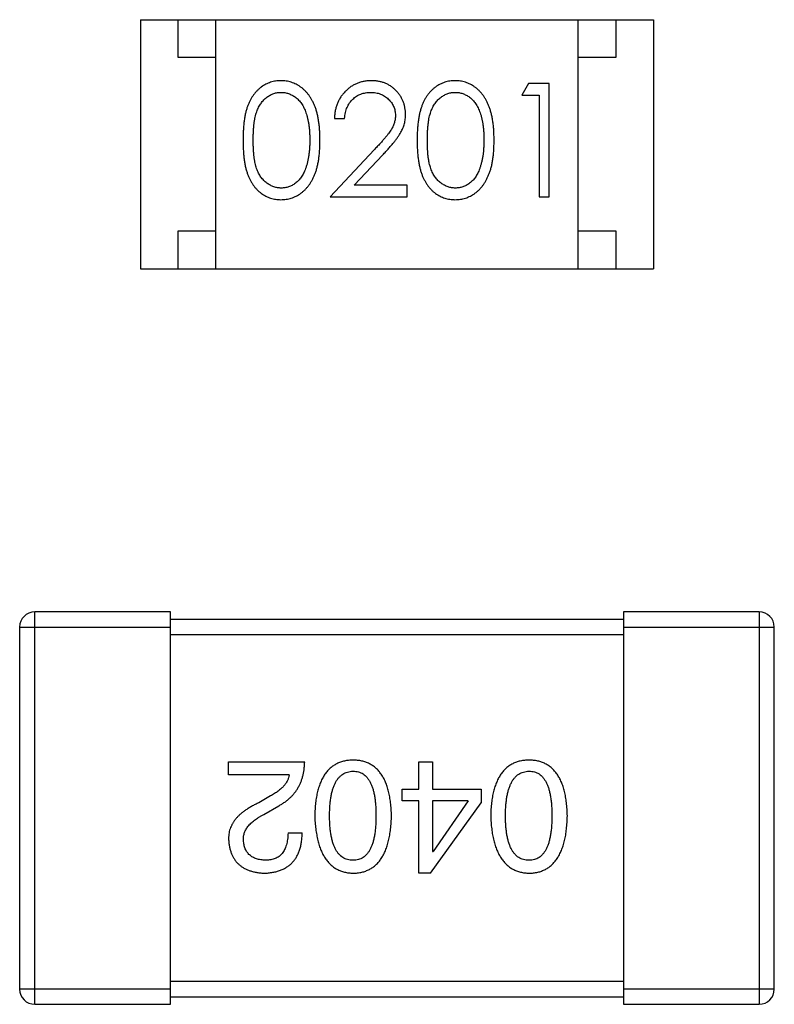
# Model space of a CAD drawing. Header units: millimetres. Extents: x 563 to 681, y 173 to 284.
# Tile 131 of 167: x 627.04 to 628.04, y 252.34 to 253.65. Entities that reach past the tile are written whole.
import ezdxf

# ---------------------------------------------------------------- set-up
doc = ezdxf.new("R2010")
doc.units = ezdxf.units.MM
doc.header["$LTSCALE"] = 30.734
doc.layers.get('0').update_dxf_attribs({"linetype": 'CONTINUOUS'})

msp = doc.modelspace()

# ---------------------------------------------------------------- linework, layer by layer
at = {"linetype": 'Continuous'}
for p, q in [((627.1954, 253.6463), (627.1954, 253.3163)), ((627.1954, 253.6463), (627.8754, 253.6463)), ((627.2454, 253.5963), (627.2454, 253.6463)), ((627.2954, 253.3163), (627.2954, 253.6463)), ((627.7754, 253.3163), (627.7754, 253.6463)), ((627.8254, 253.6463), (627.8254, 253.5963)), ((627.8754, 253.6463), (627.8754, 253.3163)), ((627.2954, 253.5963), (627.2454, 253.5963)), ((627.8254, 253.5963), (627.7754, 253.5963)), ((627.7095, 253.5616), (627.7007, 253.5462)), ((627.7372, 253.5616), (627.7095, 253.5616)), ((627.7372, 253.4116), (627.7372, 253.5616)), ((627.7007, 253.5462), (627.7237, 253.5462)), ((627.7237, 253.5462), (627.7237, 253.4116)), ((627.4526, 253.5154), (627.466, 253.5154)), ((627.505, 253.4737), (627.4468, 253.4116)), ((627.4789, 253.427), (627.5165, 253.467)), ((627.5487, 253.427), (627.4789, 253.427)), ((627.5487, 253.4116), (627.5487, 253.427)), ((627.4468, 253.4116), (627.5487, 253.4116)), ((627.7237, 253.4116), (627.7372, 253.4116)), ((627.2454, 253.3163), (627.2454, 253.3663)), ((627.2454, 253.3663), (627.2954, 253.3663)), ((627.7754, 253.3663), (627.8254, 253.3663)), ((627.8254, 253.3663), (627.8254, 253.3163)), ((627.1954, 253.3163), (627.8754, 253.3163)), ((627.0554, 252.3414), (627.0554, 252.8614)), ((627.2354, 252.8614), (627.0554, 252.8614)), ((627.2354, 252.3414), (627.2354, 252.8614)), ((627.8354, 252.8614), (627.8354, 252.3414)), ((628.0154, 252.8614), (627.8354, 252.8614)), ((628.0154, 252.8614), (628.0154, 252.3414)), ((627.8354, 252.8514), (627.2354, 252.8514)), ((627.0354, 252.8414), (627.0354, 252.3614)), ((627.0354, 252.8414), (627.2354, 252.8414)), ((627.8354, 252.8414), (628.0354, 252.8414)), ((628.0354, 252.3614), (628.0354, 252.8414)), ((627.2354, 252.8314), (627.8354, 252.8314)), ((627.3123, 252.6454), (627.3123, 252.6626)), ((627.3123, 252.6626), (627.4131, 252.6626)), ((627.5643, 252.6266), (627.5643, 252.6626)), ((627.5643, 252.6626), (627.5823, 252.6626)), ((627.5823, 252.6626), (627.5823, 252.6266)), ((627.3926, 252.6454), (627.3123, 252.6454)), ((627.5422, 252.611), (627.5422, 252.6266)), ((627.5422, 252.6266), (627.5643, 252.6266)), ((627.5823, 252.6266), (627.6471, 252.6266)), ((627.6471, 252.6266), (627.6471, 252.6085)), ((627.368, 252.6175), (627.3525, 252.6085)), ((627.359, 252.593), (627.3787, 252.6044)), ((627.5643, 252.611), (627.5422, 252.611)), ((627.5643, 252.5151), (627.5643, 252.611)), ((627.5799, 252.5151), (627.6471, 252.6085)), ((627.5823, 252.611), (627.5823, 252.5438)), ((627.6299, 252.611), (627.5823, 252.611)), ((627.6299, 252.611), (627.5832, 252.5438)), ((627.391, 252.5684), (627.4099, 252.5684)), ((627.5823, 252.5438), (627.5832, 252.5438)), ((627.5799, 252.5151), (627.5643, 252.5151)), ((627.8354, 252.3714), (627.2354, 252.3714)), ((627.2354, 252.3614), (627.0354, 252.3614)), ((627.2354, 252.3514), (627.8354, 252.3514)), ((628.0354, 252.3614), (627.8354, 252.3614)), ((627.0554, 252.3414), (627.2354, 252.3414)), ((627.8354, 252.3414), (628.0154, 252.3414))]:
    msp.add_line(p, q, dxfattribs=at)
for centre, start, end in [((627.0554, 252.8414), 90, 180), ((628.0154, 252.8414), 360, 90), ((627.0554, 252.3614), 180, 270), ((628.0154, 252.3614), 270, 360)]:
    msp.add_arc(centre, 0.02, start, end, dxfattribs=at)
for points, knots in [([(627.3816, 253.5654), (627.3804, 253.5654), (627.3781, 253.5654), (627.3746, 253.565), (627.3712, 253.5643), (627.3679, 253.5634), (627.3647, 253.5622), (627.3616, 253.5607), (627.3586, 253.559), (627.3556, 253.5571), (627.3528, 253.5549), (627.3501, 253.5524), (627.3477, 253.5497), (627.3454, 253.5467), (627.3432, 253.5435), (627.3412, 253.5401), (627.3394, 253.5364), (627.3377, 253.5324), (627.3362, 253.5281), (627.3349, 253.5234), (627.3338, 253.5183), (627.333, 253.5128), (627.3323, 253.5068), (627.3318, 253.5004), (627.3315, 253.4936), (627.3314, 253.4889), (627.3314, 253.4865)], [0, 0, 0, 0, 0.033742, 0.066533, 0.099153, 0.13154, 0.164087, 0.196563, 0.229707, 0.263315, 0.297504, 0.331686, 0.366482, 0.4021, 0.438958, 0.476748, 0.515985, 0.556589, 0.599519, 0.645765, 0.695487, 0.748721, 0.805687, 0.866754, 0.931405, 1, 1, 1, 1]), ([(627.4333, 253.4865), (627.4333, 253.4888), (627.4333, 253.4933), (627.433, 253.4999), (627.4324, 253.5061), (627.4317, 253.5119), (627.4307, 253.5174), (627.4296, 253.5225), (627.4282, 253.5273), (627.4266, 253.5317), (627.4247, 253.5358), (627.4228, 253.5396), (627.4207, 253.5432), (627.4185, 253.5465), (627.4161, 253.5495), (627.4135, 253.5523), (627.4108, 253.5548), (627.4079, 253.557), (627.4049, 253.559), (627.4018, 253.5607), (627.3987, 253.5622), (627.3954, 253.5634), (627.3921, 253.5643), (627.3886, 253.565), (627.3851, 253.5654), (627.3828, 253.5654), (627.3816, 253.5654)], [0, 0, 0, 0, 0.065278, 0.127205, 0.186168, 0.241675, 0.294115, 0.343609, 0.390387, 0.434463, 0.476646, 0.517002, 0.555936, 0.593716, 0.630057, 0.665601, 0.700745, 0.734917, 0.768681, 0.802087, 0.834849, 0.867433, 0.900138, 0.932806, 0.966212, 1, 1, 1, 1]), ([(627.5015, 253.5654), (627.4998, 253.5654), (627.4965, 253.5653), (627.4917, 253.5646), (627.4871, 253.5635), (627.4826, 253.562), (627.4784, 253.56), (627.4744, 253.5576), (627.4706, 253.5547), (627.467, 253.5514), (627.4638, 253.5478), (627.4609, 253.5439), (627.4585, 253.5397), (627.4564, 253.5353), (627.4548, 253.5307), (627.4536, 253.5258), (627.4528, 253.5207), (627.4527, 253.5172), (627.4526, 253.5154)], [0, 0, 0, 0, 0.06445, 0.126725, 0.187421, 0.247417, 0.306749, 0.366595, 0.427749, 0.490235, 0.553031, 0.614805, 0.676505, 0.738096, 0.801021, 0.864897, 0.931209, 1, 1, 1, 1]), ([(627.5468, 253.5208), (627.5468, 253.5223), (627.5467, 253.5252), (627.5461, 253.5296), (627.5451, 253.5337), (627.5438, 253.5377), (627.542, 253.5416), (627.5398, 253.5453), (627.5372, 253.5488), (627.5343, 253.5522), (627.5311, 253.5553), (627.5276, 253.558), (627.5238, 253.5603), (627.5198, 253.5622), (627.5156, 253.5636), (627.5111, 253.5647), (627.5064, 253.5653), (627.5031, 253.5654), (627.5015, 253.5654)], [0, 0, 0, 0, 0.06271, 0.123347, 0.183401, 0.242828, 0.302097, 0.36242, 0.423725, 0.487032, 0.550491, 0.612709, 0.674265, 0.73617, 0.799211, 0.863483, 0.930525, 1, 1, 1, 1]), ([(627.6123, 253.5654), (627.6112, 253.5654), (627.6088, 253.5654), (627.6054, 253.565), (627.602, 253.5643), (627.5987, 253.5634), (627.5955, 253.5622), (627.5924, 253.5607), (627.5893, 253.559), (627.5864, 253.5571), (627.5836, 253.5549), (627.5809, 253.5524), (627.5785, 253.5497), (627.5761, 253.5467), (627.574, 253.5435), (627.5719, 253.5401), (627.5701, 253.5364), (627.5685, 253.5324), (627.567, 253.5281), (627.5657, 253.5234), (627.5646, 253.5183), (627.5637, 253.5128), (627.563, 253.5068), (627.5625, 253.5004), (627.5622, 253.4936), (627.5622, 253.4889), (627.5622, 253.4865)], [0, 0, 0, 0, 0.033742, 0.066533, 0.099153, 0.13154, 0.164087, 0.196563, 0.229707, 0.263315, 0.297504, 0.331686, 0.366482, 0.4021, 0.438958, 0.476748, 0.515985, 0.556589, 0.599519, 0.645765, 0.695487, 0.748721, 0.805687, 0.866754, 0.931405, 1, 1, 1, 1]), ([(627.6641, 253.4865), (627.6641, 253.4888), (627.664, 253.4933), (627.6637, 253.4999), (627.6632, 253.5061), (627.6625, 253.5119), (627.6615, 253.5174), (627.6603, 253.5225), (627.6589, 253.5273), (627.6573, 253.5317), (627.6555, 253.5358), (627.6536, 253.5396), (627.6515, 253.5432), (627.6493, 253.5465), (627.6468, 253.5495), (627.6443, 253.5523), (627.6415, 253.5548), (627.6387, 253.557), (627.6357, 253.559), (627.6326, 253.5607), (627.6294, 253.5622), (627.6262, 253.5634), (627.6228, 253.5643), (627.6194, 253.565), (627.6159, 253.5654), (627.6135, 253.5654), (627.6123, 253.5654)], [0, 0, 0, 0, 0.065278, 0.127205, 0.186168, 0.241675, 0.294115, 0.343609, 0.390387, 0.434463, 0.476646, 0.517002, 0.555936, 0.593716, 0.630057, 0.665601, 0.700745, 0.734917, 0.768681, 0.802087, 0.834849, 0.867433, 0.900138, 0.932806, 0.966212, 1, 1, 1, 1]), ([(627.3449, 253.4866), (627.3449, 253.4886), (627.3449, 253.4925), (627.3452, 253.4982), (627.3455, 253.5034), (627.346, 253.5083), (627.3466, 253.5129), (627.3474, 253.517), (627.3484, 253.5208), (627.3494, 253.5242), (627.3507, 253.5273), (627.352, 253.5302), (627.3535, 253.5329), (627.3552, 253.5354), (627.3569, 253.5377), (627.3588, 253.5399), (627.3608, 253.5418), (627.3637, 253.5441), (627.3674, 253.5464), (627.3721, 253.5486), (627.377, 253.5498), (627.3804, 253.55), (627.382, 253.55)], [0, 0, 0, 0, 0.073302, 0.142286, 0.206253, 0.266017, 0.321612, 0.372532, 0.419497, 0.462398, 0.502825, 0.541489, 0.579034, 0.615143, 0.650298, 0.684912, 0.718701, 0.752189, 0.817245, 0.879117, 0.939613, 1, 1, 1, 1]), ([(627.382, 253.55), (627.3837, 253.55), (627.3869, 253.5498), (627.3918, 253.5485), (627.3965, 253.5464), (627.4002, 253.5441), (627.4031, 253.5418), (627.4051, 253.5398), (627.4071, 253.5376), (627.4089, 253.5351), (627.4106, 253.5324), (627.4121, 253.5294), (627.4136, 253.5262), (627.4149, 253.5228), (627.416, 253.5191), (627.4171, 253.5152), (627.4179, 253.5111), (627.4187, 253.5067), (627.4192, 253.502), (627.4196, 253.4971), (627.4198, 253.4919), (627.4199, 253.4884), (627.4199, 253.4866)], [0, 0, 0, 0, 0.059689, 0.119507, 0.181075, 0.246162, 0.279894, 0.314468, 0.350403, 0.387474, 0.426147, 0.466624, 0.508745, 0.553328, 0.600058, 0.649177, 0.700552, 0.754894, 0.811825, 0.871514, 0.934319, 1, 1, 1, 1]), ([(627.466, 253.5154), (627.4662, 253.5168), (627.4664, 253.5194), (627.4672, 253.5231), (627.4681, 253.5267), (627.4693, 253.53), (627.4708, 253.5331), (627.4726, 253.536), (627.4746, 253.5386), (627.4768, 253.541), (627.4793, 253.5431), (627.4819, 253.545), (627.4847, 253.5466), (627.4876, 253.5478), (627.4907, 253.5488), (627.4939, 253.5495), (627.4973, 253.55), (627.4996, 253.55), (627.5008, 253.55)], [0, 0, 0, 0, 0.073648, 0.143686, 0.210962, 0.275557, 0.338064, 0.399311, 0.4594, 0.51934, 0.579024, 0.637809, 0.695959, 0.754122, 0.813113, 0.873453, 0.935561, 1, 1, 1, 1]), ([(627.5008, 253.55), (627.5019, 253.55), (627.5041, 253.55), (627.5074, 253.5495), (627.5105, 253.5488), (627.5134, 253.5478), (627.5163, 253.5466), (627.519, 253.545), (627.5215, 253.5432), (627.5239, 253.5411), (627.5261, 253.5388), (627.528, 253.5364), (627.5297, 253.5339), (627.531, 253.5312), (627.5321, 253.5285), (627.5328, 253.5256), (627.5333, 253.5227), (627.5333, 253.5207), (627.5333, 253.5196)], [0, 0, 0, 0, 0.068027, 0.133505, 0.19695, 0.26027, 0.322741, 0.384982, 0.448465, 0.513424, 0.578224, 0.640011, 0.700094, 0.760067, 0.819012, 0.877878, 0.938035, 1, 1, 1, 1]), ([(627.5757, 253.4866), (627.5757, 253.4886), (627.5757, 253.4925), (627.5759, 253.4982), (627.5763, 253.5034), (627.5768, 253.5083), (627.5774, 253.5129), (627.5782, 253.517), (627.5791, 253.5208), (627.5802, 253.5242), (627.5815, 253.5273), (627.5828, 253.5302), (627.5843, 253.5329), (627.5859, 253.5354), (627.5877, 253.5377), (627.5896, 253.5399), (627.5916, 253.5418), (627.5945, 253.5441), (627.5982, 253.5464), (627.6029, 253.5486), (627.6078, 253.5498), (627.6111, 253.55), (627.6128, 253.55)], [0, 0, 0, 0, 0.073302, 0.142286, 0.206253, 0.266017, 0.321612, 0.372532, 0.419497, 0.462398, 0.502825, 0.541489, 0.579034, 0.615143, 0.650298, 0.684912, 0.718701, 0.752189, 0.817245, 0.879117, 0.939613, 1, 1, 1, 1]), ([(627.6128, 253.55), (627.6144, 253.55), (627.6177, 253.5498), (627.6226, 253.5485), (627.6272, 253.5464), (627.631, 253.5441), (627.6338, 253.5418), (627.6359, 253.5398), (627.6378, 253.5376), (627.6396, 253.5351), (627.6413, 253.5324), (627.6429, 253.5294), (627.6443, 253.5262), (627.6457, 253.5228), (627.6468, 253.5191), (627.6479, 253.5152), (627.6487, 253.5111), (627.6494, 253.5067), (627.6499, 253.502), (627.6504, 253.4971), (627.6506, 253.4919), (627.6506, 253.4884), (627.6507, 253.4866)], [0, 0, 0, 0, 0.059689, 0.119507, 0.181075, 0.246162, 0.279894, 0.314468, 0.350403, 0.387474, 0.426147, 0.466624, 0.508745, 0.553328, 0.600058, 0.649177, 0.700552, 0.754894, 0.811825, 0.871514, 0.934319, 1, 1, 1, 1]), ([(627.5333, 253.5196), (627.5333, 253.518), (627.5332, 253.5148), (627.5321, 253.51), (627.5304, 253.5053), (627.5284, 253.5015), (627.5264, 253.4984), (627.5245, 253.4957), (627.5222, 253.4928), (627.5195, 253.4895), (627.5164, 253.486), (627.513, 253.4821), (627.5091, 253.478), (627.5064, 253.4751), (627.505, 253.4737)], [0, 0, 0, 0, 0.088014, 0.174976, 0.2638, 0.355443, 0.406413, 0.465519, 0.533076, 0.609353, 0.693899, 0.787171, 0.889197, 1, 1, 1, 1]), ([(627.5165, 253.467), (627.5179, 253.4686), (627.5207, 253.4715), (627.5246, 253.4759), (627.5282, 253.48), (627.5314, 253.4839), (627.5342, 253.4875), (627.5367, 253.4909), (627.5388, 253.4941), (627.5411, 253.4979), (627.5434, 253.5026), (627.5454, 253.5085), (627.5466, 253.5146), (627.5467, 253.5187), (627.5468, 253.5208)], [0, 0, 0, 0, 0.09953, 0.192079, 0.277712, 0.357454, 0.429648, 0.495771, 0.555538, 0.608657, 0.707578, 0.804328, 0.901298, 1, 1, 1, 1]), ([(627.3314, 253.4865), (627.3314, 253.4841), (627.3315, 253.4795), (627.3318, 253.4727), (627.3323, 253.4664), (627.333, 253.4604), (627.3339, 253.4549), (627.3349, 253.4498), (627.3363, 253.445), (627.3378, 253.4407), (627.3395, 253.4367), (627.3413, 253.433), (627.3433, 253.4295), (627.3455, 253.4263), (627.3478, 253.4233), (627.3503, 253.4206), (627.353, 253.4182), (627.3557, 253.416), (627.3587, 253.4141), (627.3617, 253.4124), (627.3648, 253.4109), (627.368, 253.4098), (627.3712, 253.4089), (627.3746, 253.4082), (627.3781, 253.4078), (627.3804, 253.4078), (627.3816, 253.4077)], [0, 0, 0, 0, 0.068113, 0.132564, 0.193427, 0.250218, 0.303569, 0.353576, 0.400235, 0.443586, 0.484619, 0.524292, 0.56238, 0.599049, 0.63494, 0.669782, 0.704009, 0.737842, 0.771098, 0.803896, 0.836415, 0.868639, 0.900715, 0.933378, 0.966213, 1, 1, 1, 1]), ([(627.382, 253.4231), (627.3804, 253.4232), (627.3771, 253.4234), (627.3722, 253.4247), (627.3675, 253.4267), (627.3637, 253.4291), (627.3608, 253.4314), (627.3588, 253.4333), (627.3569, 253.4355), (627.3551, 253.4378), (627.3535, 253.4403), (627.352, 253.443), (627.3507, 253.4459), (627.3494, 253.449), (627.3483, 253.4525), (627.3474, 253.4562), (627.3466, 253.4604), (627.346, 253.4649), (627.3455, 253.4698), (627.3452, 253.475), (627.3449, 253.4807), (627.3449, 253.4846), (627.3449, 253.4866)], [0, 0, 0, 0, 0.060034, 0.120278, 0.182348, 0.247919, 0.281641, 0.315701, 0.350322, 0.385703, 0.421819, 0.459196, 0.497866, 0.538301, 0.58121, 0.628183, 0.679403, 0.734699, 0.794074, 0.858416, 0.927049, 1, 1, 1, 1]), ([(627.3816, 253.4077), (627.3828, 253.4078), (627.3851, 253.4078), (627.3886, 253.4082), (627.3921, 253.4089), (627.3954, 253.4098), (627.3987, 253.411), (627.4019, 253.4125), (627.405, 253.4142), (627.408, 253.4162), (627.4109, 253.4185), (627.4136, 253.421), (627.4162, 253.4238), (627.4186, 253.4268), (627.4209, 253.4301), (627.4229, 253.4337), (627.4249, 253.4375), (627.4266, 253.4416), (627.4283, 253.4459), (627.4296, 253.4507), (627.4308, 253.4558), (627.4317, 253.4612), (627.4324, 253.4671), (627.433, 253.4732), (627.4333, 253.4798), (627.4333, 253.4842), (627.4333, 253.4865)], [0, 0, 0, 0, 0.033824, 0.067298, 0.10028, 0.133019, 0.165736, 0.198792, 0.232372, 0.266409, 0.301016, 0.336196, 0.371972, 0.408574, 0.446394, 0.485225, 0.525372, 0.567224, 0.611081, 0.65775, 0.70702, 0.759235, 0.814484, 0.873227, 0.934937, 1, 1, 1, 1]), ([(627.4199, 253.4866), (627.4199, 253.4848), (627.4198, 253.4812), (627.4196, 253.476), (627.4191, 253.471), (627.4185, 253.4662), (627.4177, 253.4616), (627.4168, 253.4571), (627.4156, 253.4529), (627.4147, 253.4502), (627.4142, 253.4489)], [0, 0, 0, 0, 0.141157, 0.277773, 0.409244, 0.535676, 0.657497, 0.775458, 0.889412, 1, 1, 1, 1]), ([(627.5622, 253.4865), (627.5622, 253.4841), (627.5622, 253.4795), (627.5625, 253.4727), (627.563, 253.4664), (627.5638, 253.4604), (627.5647, 253.4549), (627.5657, 253.4498), (627.567, 253.445), (627.5685, 253.4407), (627.5702, 253.4367), (627.5721, 253.433), (627.5741, 253.4295), (627.5763, 253.4263), (627.5786, 253.4233), (627.5811, 253.4206), (627.5837, 253.4182), (627.5865, 253.416), (627.5894, 253.4141), (627.5925, 253.4124), (627.5955, 253.4109), (627.5987, 253.4098), (627.602, 253.4089), (627.6054, 253.4082), (627.6088, 253.4078), (627.6112, 253.4078), (627.6123, 253.4077)], [0, 0, 0, 0, 0.068113, 0.132564, 0.193427, 0.250218, 0.303569, 0.353576, 0.400235, 0.443586, 0.484619, 0.524292, 0.56238, 0.599049, 0.63494, 0.669782, 0.704009, 0.737842, 0.771098, 0.803896, 0.836415, 0.868639, 0.900715, 0.933378, 0.966213, 1, 1, 1, 1]), ([(627.6128, 253.4231), (627.6111, 253.4232), (627.6078, 253.4234), (627.603, 253.4247), (627.5982, 253.4267), (627.5945, 253.4291), (627.5916, 253.4314), (627.5895, 253.4333), (627.5877, 253.4355), (627.5859, 253.4378), (627.5842, 253.4403), (627.5828, 253.443), (627.5814, 253.4459), (627.5802, 253.449), (627.5791, 253.4525), (627.5782, 253.4562), (627.5774, 253.4604), (627.5767, 253.4649), (627.5763, 253.4698), (627.5759, 253.475), (627.5757, 253.4807), (627.5757, 253.4846), (627.5757, 253.4866)], [0, 0, 0, 0, 0.060034, 0.120278, 0.182348, 0.247919, 0.281641, 0.315701, 0.350322, 0.385703, 0.421819, 0.459196, 0.497866, 0.538301, 0.58121, 0.628183, 0.679403, 0.734699, 0.794074, 0.858416, 0.927049, 1, 1, 1, 1]), ([(627.6123, 253.4077), (627.6135, 253.4078), (627.6159, 253.4078), (627.6194, 253.4082), (627.6229, 253.4089), (627.6262, 253.4098), (627.6295, 253.411), (627.6327, 253.4125), (627.6357, 253.4142), (627.6388, 253.4162), (627.6417, 253.4185), (627.6444, 253.421), (627.647, 253.4238), (627.6494, 253.4268), (627.6516, 253.4301), (627.6537, 253.4337), (627.6556, 253.4375), (627.6574, 253.4416), (627.659, 253.4459), (627.6604, 253.4507), (627.6615, 253.4558), (627.6625, 253.4612), (627.6632, 253.4671), (627.6637, 253.4732), (627.664, 253.4798), (627.6641, 253.4842), (627.6641, 253.4865)], [0, 0, 0, 0, 0.033824, 0.067298, 0.10028, 0.133019, 0.165736, 0.198792, 0.232372, 0.266409, 0.301016, 0.336196, 0.371972, 0.408574, 0.446394, 0.485225, 0.525372, 0.567224, 0.611081, 0.65775, 0.70702, 0.759235, 0.814484, 0.873227, 0.934937, 1, 1, 1, 1]), ([(627.6507, 253.4866), (627.6506, 253.4848), (627.6506, 253.4812), (627.6503, 253.476), (627.6499, 253.471), (627.6493, 253.4662), (627.6485, 253.4616), (627.6475, 253.4571), (627.6463, 253.4529), (627.6454, 253.4502), (627.645, 253.4489)], [0, 0, 0, 0, 0.141157, 0.277773, 0.409244, 0.535676, 0.657497, 0.775458, 0.889412, 1, 1, 1, 1]), ([(627.4142, 253.4489), (627.4138, 253.4478), (627.4131, 253.4458), (627.4117, 253.4428), (627.4103, 253.4401), (627.4087, 253.4376), (627.4069, 253.4353), (627.4051, 253.4331), (627.4031, 253.4312), (627.4002, 253.429), (627.3966, 253.4266), (627.3918, 253.4246), (627.387, 253.4233), (627.3837, 253.4232), (627.382, 253.4231)], [0, 0, 0, 0, 0.075949, 0.148549, 0.218996, 0.286119, 0.351826, 0.416074, 0.478265, 0.540325, 0.660405, 0.774606, 0.887187, 1, 1, 1, 1]), ([(627.645, 253.4489), (627.6446, 253.4478), (627.6438, 253.4458), (627.6425, 253.4428), (627.641, 253.4401), (627.6394, 253.4376), (627.6377, 253.4353), (627.6358, 253.4331), (627.6338, 253.4312), (627.631, 253.429), (627.6273, 253.4266), (627.6226, 253.4246), (627.6178, 253.4233), (627.6145, 253.4232), (627.6128, 253.4231)], [0, 0, 0, 0, 0.075949, 0.148549, 0.218996, 0.286119, 0.351826, 0.416074, 0.478265, 0.540325, 0.660405, 0.774606, 0.887187, 1, 1, 1, 1]), ([(627.4772, 252.6651), (627.4753, 252.665), (627.4714, 252.6648), (627.4657, 252.6639), (627.4605, 252.6623), (627.4556, 252.6603), (627.4511, 252.6576), (627.4469, 252.6544), (627.4432, 252.6506), (627.4398, 252.6462), (627.4368, 252.6413), (627.4342, 252.6358), (627.432, 252.6298), (627.4301, 252.6232), (627.4286, 252.616), (627.4275, 252.6083), (627.4267, 252.6), (627.4265, 252.5943), (627.4264, 252.5913)], [0, 0, 0, 0, 0.059134, 0.115603, 0.169236, 0.221572, 0.273254, 0.32474, 0.377319, 0.431815, 0.488555, 0.548609, 0.612242, 0.680182, 0.75251, 0.829782, 0.91231, 1, 1, 1, 1]), ([(627.5281, 252.5913), (627.528, 252.5943), (627.5278, 252.6), (627.527, 252.6083), (627.5259, 252.616), (627.5244, 252.6232), (627.5225, 252.6298), (627.5203, 252.6358), (627.5177, 252.6413), (627.5146, 252.6462), (627.5113, 252.6506), (627.5076, 252.6544), (627.5034, 252.6576), (627.4989, 252.6603), (627.494, 252.6623), (627.4887, 252.6639), (627.4831, 252.6648), (627.4792, 252.665), (627.4772, 252.6651)], [0, 0, 0, 0, 0.087693, 0.170223, 0.247496, 0.319826, 0.387768, 0.451403, 0.511459, 0.568358, 0.622671, 0.675251, 0.726739, 0.778422, 0.830759, 0.884394, 0.940865, 1, 1, 1, 1]), ([(627.7104, 252.6651), (627.7084, 252.665), (627.7045, 252.6648), (627.6989, 252.6639), (627.6936, 252.6623), (627.6887, 252.6603), (627.6842, 252.6576), (627.6801, 252.6544), (627.6763, 252.6506), (627.673, 252.6462), (627.67, 252.6413), (627.6674, 252.6358), (627.6651, 252.6298), (627.6633, 252.6232), (627.6617, 252.616), (627.6606, 252.6083), (627.6599, 252.6), (627.6597, 252.5943), (627.6596, 252.5913)], [0, 0, 0, 0, 0.059134, 0.115603, 0.169236, 0.221572, 0.273254, 0.32474, 0.377319, 0.431815, 0.488555, 0.548609, 0.612242, 0.680182, 0.75251, 0.829782, 0.91231, 1, 1, 1, 1]), ([(627.7612, 252.5913), (627.7611, 252.5943), (627.7609, 252.6), (627.7601, 252.6083), (627.7591, 252.616), (627.7575, 252.6232), (627.7557, 252.6298), (627.7534, 252.6358), (627.7508, 252.6413), (627.7478, 252.6462), (627.7445, 252.6506), (627.7407, 252.6544), (627.7366, 252.6576), (627.732, 252.6603), (627.7271, 252.6623), (627.7219, 252.6639), (627.7163, 252.6648), (627.7124, 252.665), (627.7104, 252.6651)], [0, 0, 0, 0, 0.087693, 0.170223, 0.247496, 0.319826, 0.387768, 0.451403, 0.511459, 0.568358, 0.622671, 0.675251, 0.726739, 0.778422, 0.830759, 0.884394, 0.940865, 1, 1, 1, 1]), ([(627.3787, 252.6044), (627.3801, 252.6052), (627.3828, 252.6067), (627.3866, 252.6092), (627.3902, 252.6119), (627.3935, 252.6148), (627.3965, 252.6178), (627.3993, 252.621), (627.4019, 252.6244), (627.4042, 252.628), (627.4062, 252.6317), (627.408, 252.6356), (627.4095, 252.6397), (627.4107, 252.644), (627.4117, 252.6484), (627.4124, 252.653), (627.4129, 252.6577), (627.4131, 252.661), (627.4131, 252.6626)], [0, 0, 0, 0, 0.065828, 0.130094, 0.192451, 0.254037, 0.313974, 0.373757, 0.433048, 0.492243, 0.551902, 0.611758, 0.672678, 0.734814, 0.798569, 0.863693, 0.930488, 1, 1, 1, 1]), ([(627.4461, 252.5913), (627.4461, 252.5937), (627.4462, 252.5982), (627.4465, 252.6048), (627.4471, 252.611), (627.448, 252.6167), (627.449, 252.622), (627.4504, 252.6268), (627.4519, 252.6312), (627.4538, 252.6351), (627.4558, 252.6386), (627.4582, 252.6417), (627.4607, 252.6443), (627.4636, 252.6464), (627.4666, 252.6481), (627.47, 252.6493), (627.4735, 252.6501), (627.476, 252.6503), (627.4772, 252.6503)], [0, 0, 0, 0, 0.094834, 0.184067, 0.267029, 0.344713, 0.417334, 0.484367, 0.546941, 0.604717, 0.65953, 0.710539, 0.759381, 0.806382, 0.853027, 0.900623, 0.949121, 1, 1, 1, 1]), ([(627.4772, 252.6503), (627.4785, 252.6503), (627.4809, 252.6502), (627.4843, 252.6495), (627.4876, 252.6484), (627.4906, 252.6467), (627.4933, 252.6446), (627.4958, 252.642), (627.4981, 252.639), (627.5001, 252.6355), (627.5019, 252.6316), (627.5034, 252.6272), (627.5047, 252.6223), (627.5058, 252.617), (627.5066, 252.6112), (627.5071, 252.605), (627.5075, 252.5983), (627.5076, 252.5937), (627.5076, 252.5913)], [0, 0, 0, 0, 0.049766, 0.097012, 0.143225, 0.188786, 0.235079, 0.282962, 0.333687, 0.387747, 0.445963, 0.508657, 0.576545, 0.649868, 0.72822, 0.812712, 0.903543, 1, 1, 1, 1]), ([(627.6792, 252.5913), (627.6793, 252.5937), (627.6793, 252.5982), (627.6797, 252.6048), (627.6803, 252.611), (627.6811, 252.6167), (627.6822, 252.622), (627.6835, 252.6268), (627.6851, 252.6312), (627.6869, 252.6351), (627.689, 252.6386), (627.6913, 252.6417), (627.6939, 252.6443), (627.6967, 252.6464), (627.6998, 252.6481), (627.7031, 252.6493), (627.7067, 252.6501), (627.7091, 252.6503), (627.7104, 252.6503)], [0, 0, 0, 0, 0.094834, 0.184067, 0.267029, 0.344713, 0.417334, 0.484367, 0.546941, 0.604717, 0.65953, 0.710539, 0.759381, 0.806382, 0.853027, 0.900623, 0.949121, 1, 1, 1, 1]), ([(627.7104, 252.6503), (627.7116, 252.6503), (627.714, 252.6502), (627.7175, 252.6495), (627.7207, 252.6484), (627.7237, 252.6467), (627.7265, 252.6446), (627.729, 252.642), (627.7312, 252.639), (627.7332, 252.6355), (627.735, 252.6316), (627.7366, 252.6272), (627.7378, 252.6223), (627.7389, 252.617), (627.7397, 252.6112), (627.7403, 252.605), (627.7407, 252.5983), (627.7407, 252.5937), (627.7407, 252.5913)], [0, 0, 0, 0, 0.049766, 0.097012, 0.143225, 0.188786, 0.235079, 0.282962, 0.333687, 0.387747, 0.445963, 0.508657, 0.576545, 0.649868, 0.72822, 0.812712, 0.903543, 1, 1, 1, 1]), ([(627.3926, 252.6454), (627.3924, 252.6441), (627.3919, 252.6415), (627.3902, 252.6377), (627.3881, 252.6341), (627.3852, 252.6305), (627.3818, 252.6271), (627.3778, 252.6237), (627.3732, 252.6205), (627.3698, 252.6186), (627.368, 252.6175)], [0, 0, 0, 0, 0.103034, 0.208166, 0.318255, 0.434664, 0.559728, 0.695394, 0.841708, 1, 1, 1, 1]), ([(627.3525, 252.6085), (627.3508, 252.6077), (627.3475, 252.6062), (627.3428, 252.6037), (627.3384, 252.6011), (627.3343, 252.5985), (627.3306, 252.5957), (627.3272, 252.5929), (627.3242, 252.5899), (627.3215, 252.5869), (627.3192, 252.5838), (627.3172, 252.5805), (627.3155, 252.5772), (627.3141, 252.5738), (627.3132, 252.5703), (627.3125, 252.5667), (627.3122, 252.5631), (627.3123, 252.5606), (627.3123, 252.5593)], [0, 0, 0, 0, 0.082731, 0.161257, 0.236138, 0.307554, 0.375712, 0.440848, 0.502916, 0.562567, 0.619798, 0.675716, 0.73039, 0.78386, 0.837315, 0.890547, 0.944917, 1, 1, 1, 1]), ([(627.332, 252.5585), (627.3319, 252.5593), (627.3318, 252.5609), (627.332, 252.5634), (627.3324, 252.5657), (627.333, 252.5681), (627.3339, 252.5704), (627.335, 252.5726), (627.3363, 252.5748), (627.3379, 252.577), (627.3397, 252.5792), (627.3418, 252.5813), (627.3441, 252.5833), (627.3466, 252.5853), (627.3494, 252.5873), (627.3524, 252.5893), (627.3556, 252.5912), (627.3579, 252.5923), (627.359, 252.593)], [0, 0, 0, 0, 0.052237, 0.103888, 0.155485, 0.207395, 0.259864, 0.31356, 0.369176, 0.4266, 0.486836, 0.550048, 0.61567, 0.685271, 0.75824, 0.834614, 0.915635, 1, 1, 1, 1]), ([(627.4264, 252.5913), (627.4266, 252.5883), (627.4268, 252.5824), (627.4277, 252.574), (627.4289, 252.5661), (627.4304, 252.5587), (627.4323, 252.5519), (627.4346, 252.5457), (627.4372, 252.5401), (627.4402, 252.535), (627.4436, 252.5305), (627.4473, 252.5265), (627.4514, 252.5231), (627.4559, 252.5203), (627.4607, 252.5182), (627.4659, 252.5165), (627.4715, 252.5154), (627.4753, 252.5152), (627.4772, 252.5151)], [0, 0, 0, 0, 0.088475, 0.171606, 0.249595, 0.322626, 0.391327, 0.455765, 0.516374, 0.573675, 0.628522, 0.681161, 0.732559, 0.783563, 0.83504, 0.887639, 0.942585, 1, 1, 1, 1]), ([(627.4772, 252.5323), (627.476, 252.5323), (627.4735, 252.5324), (627.47, 252.5331), (627.4666, 252.5343), (627.4635, 252.5359), (627.4607, 252.538), (627.4582, 252.5406), (627.4559, 252.5436), (627.4538, 252.5471), (627.4519, 252.551), (627.4504, 252.5554), (627.4491, 252.5603), (627.448, 252.5656), (627.4471, 252.5714), (627.4465, 252.5776), (627.4462, 252.5843), (627.4461, 252.5889), (627.4461, 252.5913)], [0, 0, 0, 0, 0.050604, 0.098688, 0.145699, 0.191791, 0.238625, 0.286717, 0.337546, 0.391814, 0.449755, 0.512106, 0.579685, 0.652048, 0.730262, 0.814146, 0.904281, 1, 1, 1, 1]), ([(627.5076, 252.5913), (627.5076, 252.5889), (627.5075, 252.5843), (627.5071, 252.5776), (627.5066, 252.5714), (627.5058, 252.5656), (627.5047, 252.5603), (627.5034, 252.5554), (627.5019, 252.551), (627.5001, 252.5471), (627.4981, 252.5436), (627.4958, 252.5406), (627.4933, 252.538), (627.4906, 252.5359), (627.4876, 252.5343), (627.4843, 252.5331), (627.4809, 252.5324), (627.4785, 252.5323), (627.4772, 252.5323)], [0, 0, 0, 0, 0.096452, 0.187278, 0.271765, 0.350519, 0.423437, 0.491321, 0.554011, 0.612224, 0.666281, 0.717003, 0.764884, 0.811423, 0.856783, 0.902993, 0.950236, 1, 1, 1, 1]), ([(627.4772, 252.5151), (627.4792, 252.5152), (627.4831, 252.5153), (627.4888, 252.5163), (627.494, 252.5179), (627.4989, 252.52), (627.5034, 252.5228), (627.5076, 252.5261), (627.5113, 252.5301), (627.5147, 252.5346), (627.5177, 252.5397), (627.5203, 252.5453), (627.5225, 252.5516), (627.5244, 252.5584), (627.5259, 252.5658), (627.527, 252.5738), (627.5278, 252.5824), (627.528, 252.5883), (627.5281, 252.5913)], [0, 0, 0, 0, 0.057911, 0.113262, 0.165956, 0.217443, 0.268511, 0.319665, 0.372, 0.426129, 0.483365, 0.543779, 0.607756, 0.676562, 0.749704, 0.827713, 0.911177, 1, 1, 1, 1]), ([(627.6596, 252.5913), (627.6597, 252.5883), (627.66, 252.5824), (627.6608, 252.574), (627.662, 252.5661), (627.6636, 252.5587), (627.6655, 252.5519), (627.6677, 252.5457), (627.6704, 252.5401), (627.6734, 252.535), (627.6768, 252.5305), (627.6805, 252.5265), (627.6846, 252.5231), (627.689, 252.5203), (627.6939, 252.5182), (627.6991, 252.5165), (627.7046, 252.5154), (627.7084, 252.5152), (627.7104, 252.5151)], [0, 0, 0, 0, 0.088475, 0.171606, 0.249595, 0.322626, 0.391327, 0.455765, 0.516374, 0.573675, 0.628522, 0.681161, 0.732559, 0.783563, 0.83504, 0.887639, 0.942585, 1, 1, 1, 1]), ([(627.7104, 252.5323), (627.7091, 252.5323), (627.7067, 252.5324), (627.7031, 252.5331), (627.6998, 252.5343), (627.6967, 252.5359), (627.6939, 252.538), (627.6913, 252.5406), (627.689, 252.5436), (627.6869, 252.5471), (627.6851, 252.551), (627.6835, 252.5554), (627.6822, 252.5603), (627.6811, 252.5656), (627.6803, 252.5714), (627.6797, 252.5776), (627.6793, 252.5843), (627.6793, 252.5889), (627.6792, 252.5913)], [0, 0, 0, 0, 0.050604, 0.098688, 0.145699, 0.191791, 0.238625, 0.286717, 0.337546, 0.391814, 0.449755, 0.512106, 0.579685, 0.652048, 0.730262, 0.814146, 0.904281, 1, 1, 1, 1]), ([(627.7104, 252.5151), (627.7124, 252.5152), (627.7163, 252.5153), (627.7219, 252.5163), (627.7271, 252.5179), (627.7321, 252.52), (627.7366, 252.5228), (627.7407, 252.5261), (627.7445, 252.5301), (627.7478, 252.5346), (627.7508, 252.5397), (627.7534, 252.5453), (627.7557, 252.5516), (627.7575, 252.5584), (627.7591, 252.5658), (627.7601, 252.5738), (627.7609, 252.5824), (627.7611, 252.5883), (627.7612, 252.5913)], [0, 0, 0, 0, 0.057911, 0.113262, 0.165956, 0.217443, 0.268511, 0.319665, 0.372, 0.426129, 0.483365, 0.543779, 0.607756, 0.676562, 0.749704, 0.827713, 0.911177, 1, 1, 1, 1]), ([(627.7407, 252.5913), (627.7407, 252.5889), (627.7407, 252.5843), (627.7403, 252.5776), (627.7397, 252.5714), (627.7389, 252.5656), (627.7378, 252.5603), (627.7366, 252.5554), (627.735, 252.551), (627.7332, 252.5471), (627.7312, 252.5436), (627.729, 252.5406), (627.7265, 252.538), (627.7237, 252.5359), (627.7207, 252.5343), (627.7175, 252.5331), (627.714, 252.5324), (627.7116, 252.5323), (627.7104, 252.5323)], [0, 0, 0, 0, 0.096452, 0.187278, 0.271765, 0.350519, 0.423437, 0.491321, 0.554011, 0.612224, 0.666281, 0.717003, 0.764884, 0.811423, 0.856783, 0.902993, 0.950236, 1, 1, 1, 1]), ([(627.3123, 252.5593), (627.3124, 252.5577), (627.3127, 252.5544), (627.3135, 252.5496), (627.3146, 252.5451), (627.3161, 252.5409), (627.3179, 252.5371), (627.3199, 252.5335), (627.3224, 252.5302), (627.3252, 252.5273), (627.3283, 252.5247), (627.3317, 252.5224), (627.3355, 252.5204), (627.3395, 252.5187), (627.344, 252.5173), (627.3487, 252.5162), (627.3537, 252.5155), (627.3572, 252.5152), (627.359, 252.5151)], [0, 0, 0, 0, 0.070688, 0.137741, 0.201612, 0.262778, 0.321223, 0.378455, 0.434411, 0.490146, 0.546362, 0.603392, 0.662208, 0.723401, 0.787372, 0.85442, 0.925153, 1, 1, 1, 1]), ([(627.359, 252.5151), (627.3611, 252.5152), (627.365, 252.5154), (627.3707, 252.5162), (627.376, 252.5173), (627.3809, 252.5189), (627.3855, 252.5209), (627.3896, 252.5233), (627.3934, 252.526), (627.3968, 252.5292), (627.3998, 252.5327), (627.4024, 252.5367), (627.4046, 252.541), (627.4065, 252.5457), (627.4079, 252.5508), (627.409, 252.5563), (627.4096, 252.5622), (627.4098, 252.5663), (627.4099, 252.5684)], [0, 0, 0, 0, 0.07282, 0.141057, 0.2062, 0.267672, 0.326735, 0.383519, 0.439188, 0.494454, 0.549628, 0.605958, 0.66397, 0.72402, 0.787502, 0.854127, 0.925065, 1, 1, 1, 1]), ([(627.391, 252.5684), (627.3909, 252.5669), (627.3908, 252.5641), (627.3904, 252.56), (627.3898, 252.5562), (627.3889, 252.5526), (627.3878, 252.5494), (627.3866, 252.5464), (627.385, 252.5437), (627.3833, 252.5413), (627.3813, 252.5392), (627.3791, 252.5373), (627.3767, 252.5358), (627.3741, 252.5345), (627.3712, 252.5335), (627.3682, 252.5328), (627.3649, 252.5324), (627.3627, 252.5323), (627.3615, 252.5323)], [0, 0, 0, 0, 0.082594, 0.15978, 0.232961, 0.301462, 0.365595, 0.426678, 0.484662, 0.540809, 0.595146, 0.648401, 0.702272, 0.757102, 0.813447, 0.872233, 0.934055, 1, 1, 1, 1]), ([(627.3615, 252.5323), (627.3604, 252.5324), (627.3582, 252.5325), (627.355, 252.5328), (627.352, 252.5334), (627.3492, 252.5342), (627.3467, 252.5352), (627.3443, 252.5363), (627.3421, 252.5377), (627.3401, 252.5392), (627.3384, 252.541), (627.3368, 252.5429), (627.3355, 252.545), (627.3344, 252.5474), (627.3335, 252.5499), (627.3327, 252.5526), (627.3322, 252.5555), (627.3321, 252.5575), (627.332, 252.5585)], [0, 0, 0, 0, 0.076112, 0.148436, 0.216883, 0.281466, 0.34298, 0.402356, 0.459881, 0.51546, 0.571111, 0.62658, 0.683162, 0.741007, 0.801404, 0.863825, 0.930544, 1, 1, 1, 1])]:
    msp.add_open_spline(points, degree=3, knots=knots, dxfattribs=at)

doc.saveas('drawing.dxf')
